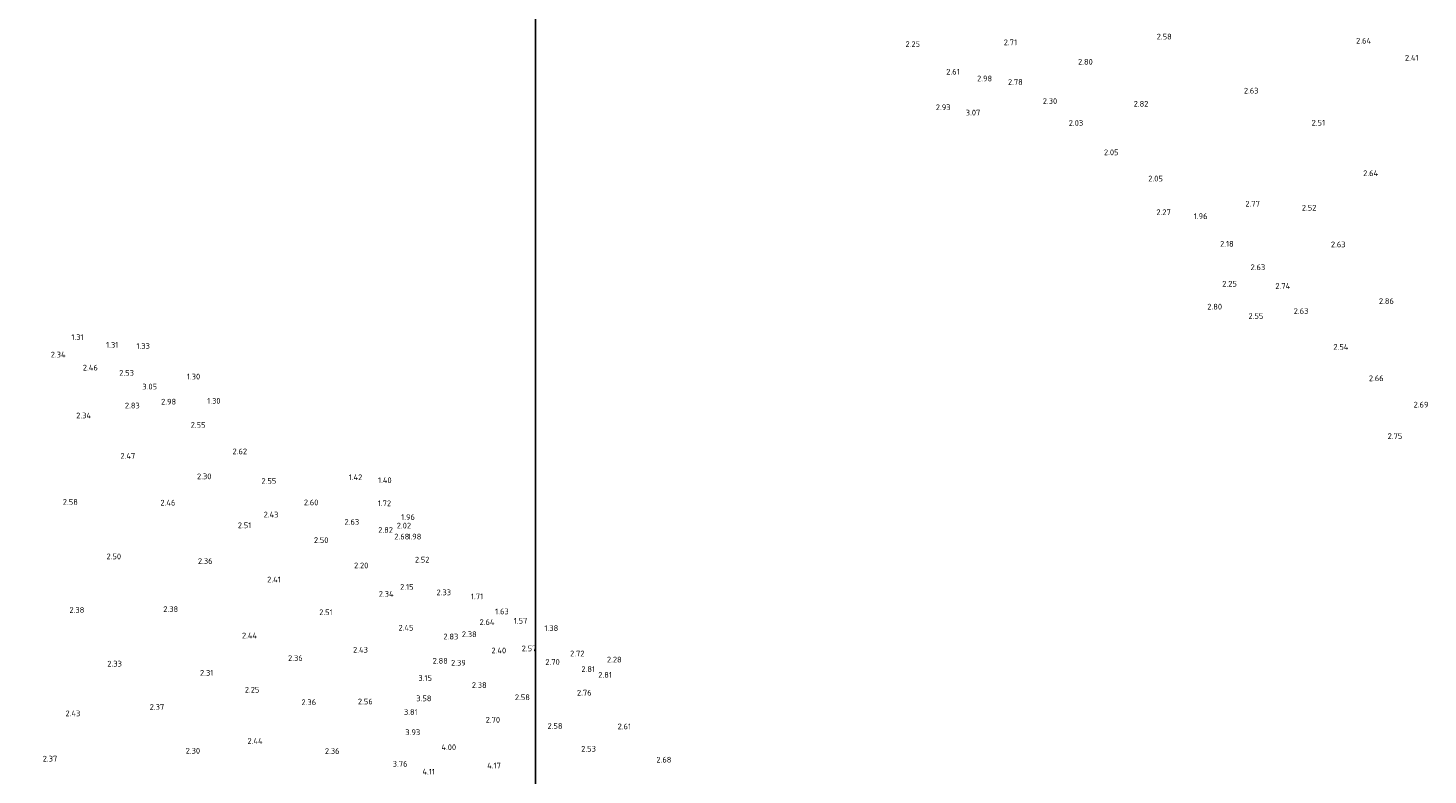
# Model space of a CAD drawing. Extents: x 142114 to 144568, y 416503 to 417776.
# Tile 28 of 33: x 144126 to 144566, y 416755 to 416989. Entities that reach past the tile are written whole.
import ezdxf
from ezdxf.enums import TextEntityAlignment as Align

# ---------------------------------------------------------------- set-up
doc = ezdxf.new("R2010")
doc.units = 0
doc.layers.add('B-ME-OG-HOOGTEPUNT-S', color=7, linetype='Continuous', lineweight=25)
doc.styles.add('NLCS-ISO-ANNOTATIVE-T18', font='NLCS-ISO.ttf', dxfattribs={"height": 1.8})

# ---------------------------------------------------------------- blocks, each defined once
blk = doc.blocks.new('SAL-HOOGTELABEL-SO')
at = {"color": 0, "linetype": 'ByBlock', "lineweight": -2, "style": 'NLCS-ISO-ANNOTATIVE-T18'}
blk.add_attdef('HOOGTE', text='', height=1.8, dxfattribs=at).set_placement((2.79, 0), align=Align.RIGHT)

msp = doc.modelspace()

# ---------------------------------------------------------------- linework, layer by layer
at = {"layer": 'Defpoints'}
msp.add_lwpolyline([(142557.58, 416662.34), (144285.74, 416662.34), (144285.74, 417384.1), (142557.58, 417384.1)], close=True, dxfattribs=at)

# ---------------------------------------------------------------- block references
at = {"layer": 'B-ME-OG-HOOGTEPUNT-S'}
for p, values in [((144403.66, 416983.05, 2.25), {'HOOGTE': '2.25'}), ((144434.11, 416983.61, 2.71), {'HOOGTE': '2.71'}), ((144482.67, 416985.42, 2.58), {'HOOGTE': '2.58'}), ((144545.25, 416984.12, 2.64), {'HOOGTE': '2.64'}), ((144560.16, 416978.79, 2.41), {'HOOGTE': '2.41'}), ((144416.12, 416974.4, 2.61), {'HOOGTE': '2.61'}), ((144457.89, 416977.51, 2.8), {'HOOGTE': '2.80'}), ((144426.29, 416972.26, 2.98), {'HOOGTE': '2.98'}), ((144435.91, 416971.17, 2.78), {'HOOGTE': '2.78'}), ((144446.72, 416965.18, 2.3), {'HOOGTE': '2.30'}), ((144509.92, 416968.45, 2.63), {'HOOGTE': '2.63'}), ((144413.24, 416963.23, 2.93), {'HOOGTE': '2.93'}), ((144422.57, 416961.56, 3.07), {'HOOGTE': '3.07'}), ((144475.34, 416964.32, 2.82), {'HOOGTE': '2.82'}), ((144454.87, 416958.3, 2.03), {'HOOGTE': '2.03'}), ((144530.81, 416958.38, 2.51), {'HOOGTE': '2.51'}), ((144465.96, 416949.09, 2.05), {'HOOGTE': '2.05'}), ((144479.88, 416940.85, 2.05), {'HOOGTE': '2.05'}), ((144547.47, 416942.53, 2.64), {'HOOGTE': '2.64'}), ((144482.38, 416930.29, 2.27), {'HOOGTE': '2.27'}), ((144510.35, 416932.96, 2.77), {'HOOGTE': '2.77'}), ((144528.08, 416931.71, 2.52), {'HOOGTE': '2.52'}), ((144493.91, 416929.04, 1.96), {'HOOGTE': '1.96'}), ((144502.12, 416920.37, 2.18), {'HOOGTE': '2.18'}), ((144537.25, 416920.18, 2.63), {'HOOGTE': '2.63'}), ((144512.01, 416913.02, 2.63), {'HOOGTE': '2.63'}), ((144503.12, 416907.84, 2.25), {'HOOGTE': '2.25'}), ((144519.86, 416907.14, 2.74), {'HOOGTE': '2.74'}), ((144498.47, 416900.65, 2.8), {'HOOGTE': '2.80'}), ((144525.57, 416899.27, 2.63), {'HOOGTE': '2.63'}), ((144552.41, 416902.4, 2.86), {'HOOGTE': '2.86'}), ((144511.42, 416897.7, 2.55), {'HOOGTE': '2.55'}), ((144141.05, 416891.07, 1.31), {'HOOGTE': '1.31'}), ((144151.95, 416888.66, 1.31), {'HOOGTE': '1.31'}), ((144161.88, 416888.29, 1.33), {'HOOGTE': '1.33'}), ((144538.13, 416888.02, 2.54), {'HOOGTE': '2.54'}), ((144135.42, 416885.61, 2.34), {'HOOGTE': '2.34'}), ((144145.53, 416881.51, 2.46), {'HOOGTE': '2.46'}), ((144156.88, 416879.87, 2.53), {'HOOGTE': '2.53'}), ((144177.68, 416878.71, 1.3), {'HOOGTE': '1.30'}), ((144549.2, 416878.16, 2.65), {'HOOGTE': '2.66'}), ((144164.13, 416875.56, 3.04), {'HOOGTE': '3.05'}), ((144158.7, 416869.61, 2.83), {'HOOGTE': '2.83'}), ((144170.12, 416870.83, 2.98), {'HOOGTE': '2.98'}), ((144184.07, 416871.09, 1.3), {'HOOGTE': '1.30'}), ((144563.26, 416869.89, 2.69), {'HOOGTE': '2.69'}), ((144143.41, 416866.49, 2.34), {'HOOGTE': '2.34'}), ((144179.34, 416863.53, 2.55), {'HOOGTE': '2.55'}), ((144555.05, 416860.01, 2.75), {'HOOGTE': '2.75'}), ((144157.28, 416853.8, 2.47), {'HOOGTE': '2.47'}), ((144192.39, 416855.22, 2.62), {'HOOGTE': '2.62'}), ((144181.21, 416847.38, 2.3), {'HOOGTE': '2.30'}), ((144228.56, 416847.09, 1.42), {'HOOGTE': '1.42'}), ((144201.57, 416845.95, 2.55), {'HOOGTE': '2.55'}), ((144237.77, 416846.16, 1.4), {'HOOGTE': '1.40'}), ((144139.26, 416839.35, 2.58), {'HOOGTE': '2.58'}), ((144169.89, 416839.12, 2.46), {'HOOGTE': '2.46'}), ((144214.79, 416839.21, 2.6), {'HOOGTE': '2.60'}), ((144237.6, 416838.92, 1.72), {'HOOGTE': '1.72'}), ((144202.24, 416835.38, 2.43), {'HOOGTE': '2.43'}), ((144245.08, 416834.61, 1.96), {'HOOGTE': '1.96'}), ((144193.71, 416832.02, 2.51), {'HOOGTE': '2.51'}), ((144227.58, 416833.09, 2.63), {'HOOGTE': '2.63'}), ((144238.19, 416830.57, 2.82), {'HOOGTE': '2.82'}), ((144243.87, 416831.92, 2.02), {'HOOGTE': '2.02'}), ((144217.95, 416827.37, 2.5), {'HOOGTE': '2.50'}), ((144243.32, 416828.48, 2.68), {'HOOGTE': '2.68'}), ((144247.1, 416828.48, 1.98), {'HOOGTE': '1.98'}), ((144152.84, 416822.26, 2.5), {'HOOGTE': '2.50'}), ((144181.56, 416820.8, 2.36), {'HOOGTE': '2.36'}), ((144249.64, 416821.24, 2.52), {'HOOGTE': '2.52'}), ((144230.47, 416819.42, 2.2), {'HOOGTE': '2.20'}), ((144202.97, 416815, 2.41), {'HOOGTE': '2.41'}), ((144244.65, 416812.69, 2.15), {'HOOGTE': '2.15'}), ((144238.39, 416810.49, 2.34), {'HOOGTE': '2.34'}), ((144256.43, 416810.97, 2.33), {'HOOGTE': '2.33'}), ((144266.5, 416809.71, 1.71), {'HOOGTE': '1.71'}), ((144141.3, 416805.43, 2.38), {'HOOGTE': '2.38'}), ((144170.75, 416805.7, 2.38), {'HOOGTE': '2.38'}), ((144219.27, 416804.72, 2.51), {'HOOGTE': '2.51'}), ((144274.54, 416804.99, 1.63), {'HOOGTE': '1.63'}), ((144244.63, 416799.87, 2.45), {'HOOGTE': '2.45'}), ((144270.07, 416801.63, 2.63), {'HOOGTE': '2.64'}), ((144280.38, 416802.05, 1.57), {'HOOGTE': '1.57'}), ((144290.08, 416799.74, 1.38), {'HOOGTE': '1.38'}), ((144195.54, 416797.42, 2.44), {'HOOGTE': '2.44'}), ((144258.7, 416797.11, 2.83), {'HOOGTE': '2.83'}), ((144264.48, 416797.83, 2.38), {'HOOGTE': '2.38'}), ((144209.86, 416790.35, 2.36), {'HOOGTE': '2.36'}), ((144230.32, 416792.95, 2.43), {'HOOGTE': '2.43'}), ((144255.41, 416789.49, 2.88), {'HOOGTE': '2.88'}), ((144273.73, 416792.73, 2.4), {'HOOGTE': '2.40'}), ((144283.21, 416793.37, 2.57), {'HOOGTE': '2.57'}), ((144298.32, 416791.78, 2.72), {'HOOGTE': '2.72'}), ((144309.99, 416789.87, 2.28), {'HOOGTE': '2.28'}), ((144153.1, 416788.59, 2.33), {'HOOGTE': '2.33'}), ((144181.79, 416785.71, 2.31), {'HOOGTE': '2.31'}), ((144261.06, 416788.88, 2.39), {'HOOGTE': '2.39'}), ((144290.56, 416789.12, 2.7), {'HOOGTE': '2.70'}), ((144301.62, 416786.88, 2.81), {'HOOGTE': '2.81'}), ((144306.92, 416785.07, 2.81), {'HOOGTE': '2.81'}), ((144250.45, 416784.08, 3.15), {'HOOGTE': '3.15'}), ((144267.61, 416781.85, 2.38), {'HOOGTE': '2.38'}), ((144196.25, 416780.4, 2.25), {'HOOGTE': '2.25'}), ((144214.07, 416776.49, 2.36), {'HOOGTE': '2.36'}), ((144231.84, 416776.72, 2.56), {'HOOGTE': '2.56'}), ((144250.27, 416777.7, 3.58), {'HOOGTE': '3.58'}), ((144281.17, 416778.04, 2.58), {'HOOGTE': '2.58'}), ((144300.56, 416779.48, 2.76), {'HOOGTE': '2.76'}), ((144140.04, 416772.98, 2.43), {'HOOGTE': '2.43'}), ((144166.38, 416775, 2.37), {'HOOGTE': '2.37'}), ((144245.95, 416773.4, 3.81), {'HOOGTE': '3.81'}), ((144271.82, 416770.98, 2.7), {'HOOGTE': '2.70'}), ((144291.42, 416769.02, 2.58), {'HOOGTE': '2.58'}), ((144312.93, 416768.89, 2.61), {'HOOGTE': '2.61'}), ((144197.27, 416764.31, 2.44), {'HOOGTE': '2.44'}), ((144246.74, 416767.06, 3.92), {'HOOGTE': '3.93'}), ((144132.81, 416758.77, 2.37), {'HOOGTE': '2.37'}), ((144177.65, 416761.26, 2.3), {'HOOGTE': '2.30'}), ((144221.42, 416761.15, 2.36), {'HOOGTE': '2.36'}), ((144258.02, 416762.35, 4), {'HOOGTE': '4.00'}), ((144301.9, 416761.87, 2.52), {'HOOGTE': '2.53'}), ((144242.75, 416757.16, 3.76), {'HOOGTE': '3.76'}), ((144251.36, 416754.69, 4.11), {'HOOGTE': '4.11'}), ((144272.07, 416756.59, 4.17), {'HOOGTE': '4.17'}), ((144325.59, 416758.45, 2.67), {'HOOGTE': '2.68'})]:
    msp.add_blockref('SAL-HOOGTELABEL-SO', p, dxfattribs=at).add_auto_attribs(values)

doc.saveas('drawing.dxf')
